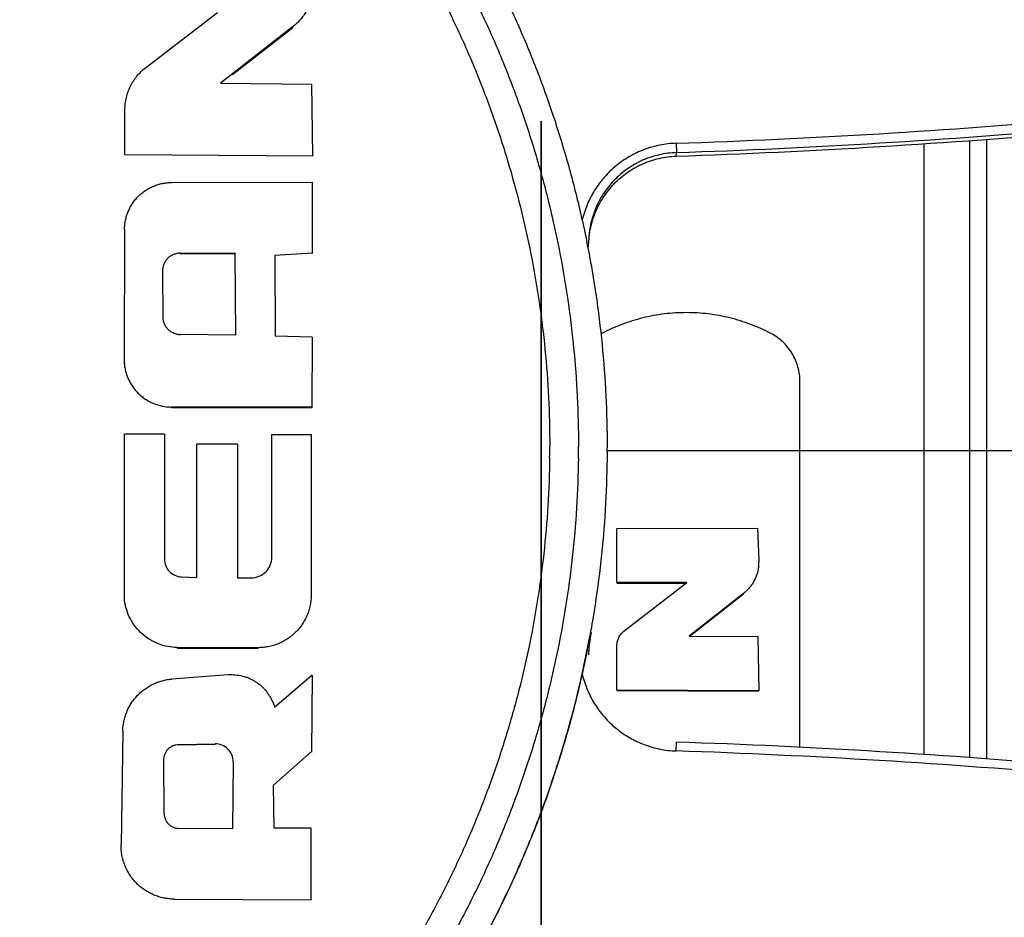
# Paper-space layout 'DRW0010_1_1' of a CAD drawing. Header units: millimetres. Extents: x 0 to 420, y 0 to 297.
# Tile 51 of 108: x 155.66 to 158.91, y 162.65 to 165.62. Entities that reach past the tile are written whole.
import ezdxf

# ---------------------------------------------------------------- set-up
doc = ezdxf.new("R2010")
doc.units = ezdxf.units.MM
doc.header["$LTSCALE"] = 23.1
doc.layers.get('0').update_dxf_attribs({"linetype": 'CONTINUOUS'})
doc.layers.add('COURBES', color=7, linetype='CONTINUOUS')
doc.layers.add('DIM_PILOTEES', color=7, linetype='CONTINUOUS')
doc.styles.get("Standard").update_dxf_attribs({"font": 'txt', "width": 0.7})
doc.dimstyles.new('DIMSTYLE_6', dxfattribs={"dimtxt": 2.5, "dimasz": 3.5, "dimexe": 2, "dimexo": 0, "dimtad": 1, "dimlfac": 3.333333, "dimdsep": 46, "dimtxsty": 'Standard', "dimblk": '_FILLED', "dimblk1": '_FILLED', "dimblk2": '_FILLED', "dimcen": 0.09, "dimazin": 2, "dimtp": 0.2, "dimtm": 0.2, "dimtfac": 1, "dimtofl": 0, "dimtmove": 0, "dimatfit": 3, "dimldrblk": '_FILLED', "dimfxl": 0, "dimtolj": 1, "dimarcsym": 0})

# ---------------------------------------------------------------- blocks, each defined once
blk = doc.blocks.new('_FILLED')
at = {"color": 0, "linetype": 'ByBlock'}
blk.add_solid([(0, 0), (-1, 0.14286), (-1, -0.14286)], dxfattribs=at)
blk = doc.blocks.new('*D13')
at = {"layer": 'DIM_PILOTEES', "color": 2, "linetype": 'Continuous'}
for p, q in [((157.3808, 157.7826), (157.3808, 165.2826)), ((157.3808, 165.2826), (157.3808, 155.6826)), ((157.3808, 144.6294), (157.3808, 155.6826)), ((149.4896, 153.5826), (159.3808, 153.5826)), ((157.3808, 153.5826), (157.3808, 144.6294))]:
    blk.add_line(p, q, dxfattribs=at)
at = {"layer": 'DIM_PILOTEES', "color": 2, "linetype": 'Continuous', "xscale": 3.5, "yscale": 3.5, "zscale": 3.5}
for p, rotation in [((157.3808, 157.7826), 270), ((157.3808, 153.5826), 90)]:
    blk.add_blockref('_FILLED', p, dxfattribs=dict(at, rotation=rotation))
at = {"layer": 'DIM_PILOTEES', "color": 2, "linetype": 'Continuous', "insert": (154.2558, 148.0222), "char_height": 2.5, "width": 5.089286, "attachment_point": 3, "rotation": 90, "line_spacing_factor": 0.9}
blk.add_mtext('{\\ftxt;\\W0.0001;\\H0.0001;\\~}{\\ftxt;\\W1.3571428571;\\H2.5; }{\\ftxt;\\W0.0001;\\H0.0001;\\~}', dxfattribs=at)

psp = doc.layouts.new('DRW0010_1_1')

# ---------------------------------------------------------------- linework, layer by layer
at = {"color": 7, "linetype": 'Continuous'}
for p, q in [((156.0751, 165.4589), (156.3123, 165.6416)), ((156.5601, 165.5933), (156.3225, 165.4081)), ((156.3614, 165.436), (156.5601, 165.5909)), ((156.5601, 165.5933), (156.5601, 165.5909)), ((156.3225, 165.4081), (156.6237, 165.4047)), ((156.6269, 165.1681), (156.6237, 165.4047)), ((156.0068, 165.1723), (156.0068, 165.3204)), ((157.8258, 165.2095), (157.8268, 165.1787)), ((158.6445, 163.1913), (158.6445, 165.2081)), ((158.7945, 165.2184), (158.7945, 163.1809)), ((158.8496, 165.2225), (158.8496, 163.1768)), ((157.8264, 165.1669), (157.8268, 165.1787)), ((156.0068, 165.1723), (156.6269, 165.1681)), ((156.1609, 165.08), (156.626, 165.0809)), ((156.6255, 164.8451), (156.626, 165.0809)), ((156.0054, 164.9248), (156.004, 164.4954)), ((156.1892, 164.8464), (156.1892, 164.844)), ((156.1892, 164.8464), (156.3702, 164.8463)), ((156.3702, 164.844), (156.1892, 164.844)), ((156.3722, 164.5755), (156.3702, 164.8463)), ((156.3702, 164.8463), (156.3702, 164.844)), ((156.5017, 164.8404), (156.6255, 164.8475)), ((156.5017, 164.8404), (156.502, 164.5731)), ((156.1307, 164.7877), (156.1316, 164.6365)), ((156.3722, 164.5755), (156.1894, 164.5782)), ((156.6244, 164.5697), (156.502, 164.5731)), ((156.6244, 164.5697), (156.6238, 164.336)), ((158.2346, 163.2151), (158.2346, 164.4223)), ((156.1604, 164.3386), (156.1604, 164.3362)), ((156.6238, 164.3384), (156.1604, 164.3386)), ((156.6238, 164.336), (156.1604, 164.3362)), ((156.0057, 163.6996), (156.0057, 164.249)), ((156.1369, 164.2488), (156.0057, 164.249)), ((156.1369, 164.2488), (156.1369, 163.8357)), ((156.4916, 163.8426), (156.4916, 164.2481)), ((156.4916, 164.2481), (156.6218, 164.2478)), ((156.6218, 164.2478), (156.6218, 163.7185)), ((156.2441, 163.7758), (156.2441, 164.2161)), ((156.3782, 164.2158), (156.2441, 164.2161)), ((156.3782, 164.2158), (156.3782, 163.7752)), ((157.5978, 164.2068), (157.5978, 164.2063)), ((157.598, 164.2068), (157.5978, 164.2035)), ((157.598, 164.2068), (157.598, 164.2035)), ((157.6302, 163.9377), (158.0943, 163.9392)), ((158.0943, 163.9392), (158.0987, 163.8324)), ((157.6299, 163.759), (157.6302, 163.9377)), ((158.0987, 163.8324), (158.0988, 163.8274)), ((156.1931, 163.778), (156.2441, 163.7758)), ((156.3782, 163.7752), (156.4229, 163.7748)), ((157.8608, 163.7589), (157.6299, 163.759)), ((157.6299, 163.7574), (157.8608, 163.7574)), ((157.6537, 163.5988), (157.8608, 163.7589)), ((158.0482, 163.7231), (157.8686, 163.5826)), ((157.8686, 163.5811), (158.0482, 163.7215)), ((158.0482, 163.7215), (158.0482, 163.7231)), ((157.5418, 163.574), (157.5418, 163.5858)), ((157.8686, 163.5826), (158.0958, 163.5805)), ((157.6304, 163.5159), (157.6304, 163.5518)), ((158.0958, 163.5805), (158.0983, 163.4018)), ((156.1799, 163.5426), (156.1798, 163.545)), ((156.4458, 163.5441), (156.1798, 163.545)), ((156.1799, 163.5426), (156.4458, 163.5417)), ((156.4458, 163.5417), (156.4458, 163.5441)), ((157.6303, 163.404), (157.6304, 163.5159)), ((156.3479, 163.4546), (156.1619, 163.4406)), ((156.6247, 163.4533), (156.5004, 163.347)), ((156.6247, 163.4533), (156.6226, 163.1989)), ((158.0983, 163.4018), (157.6303, 163.404)), ((157.6303, 163.4025), (158.0983, 163.4003)), ((155.9997, 163.2684), (155.9939, 162.8929)), ((156.1835, 163.2245), (156.3042, 163.2265)), ((156.1835, 163.2245), (156.1835, 163.2221)), ((156.3042, 163.2241), (156.1835, 163.2221)), ((156.3042, 163.2241), (156.3042, 163.2265)), ((157.8258, 163.2032), (157.8268, 163.2324)), ((156.497, 163.0905), (156.6226, 163.2013)), ((156.6226, 163.1989), (156.6226, 163.2013)), ((156.1362, 162.9964), (156.1356, 163.1756)), ((156.3638, 163.1672), (156.3616, 162.9457)), ((156.4992, 162.9478), (156.497, 163.0905)), ((156.3616, 162.9457), (156.1845, 162.9476)), ((156.6211, 162.9487), (156.4992, 162.9478)), ((156.621, 162.7121), (156.6211, 162.9487)), ((156.1692, 162.7117), (156.1692, 162.714)), ((156.1692, 162.714), (156.621, 162.7121))]:
    psp.add_line(p, q, dxfattribs=at)
for centre, radius, start, end in [((156.9725, 190.4651), 25.2701, 271.93521, 274.98446), ((156.9725, 190.4526), 25.3001, 271.93448, 274.97854), ((156.9725, 190.4644), 25.3001, 271.93521, 274.97853), ((154.1882, 164.2109), 3.2204, 359.3108, 359.9999), ((154.1893, 164.2096), 3.3141, 359.3108, 359.9999), ((154.1924, 164.2068), 3.4057, 359.7032, 359.9444), ((157.9717, 163.8273), 0.1271, 352.9815, 0.0493), ((154.0669, 164.2263), 3.5334, 347.4345, 349.5562), ((157.8366, 163.5322), 0.2995, 169.6798, 180.0162), ((154.1281, 164.1927), 3.4701, 349.72, 350.074), ((157.8366, 163.5205), 0.2996, 169.7906, 179.9302), ((156.3586, 163.3128), 0.1422, 89.7717, 94.3191), ((156.9725, 137.9467), 25.3001, 85.02147, 88.06479), ((156.9725, 137.9475), 25.2701, 85.01554, 88.06479)]:
    psp.add_arc(centre, radius, start, end, dxfattribs=at)
for points, knots in [([(154.148, 167.6557), (154.2044, 167.6557), (154.3173, 167.6529), (154.4863, 167.6403), (154.6544, 167.6195), (154.8213, 167.5905), (154.9866, 167.5535), (155.1499, 167.5084), (155.3108, 167.4553), (155.4688, 167.3944), (155.6237, 167.3258), (155.7749, 167.2496), (155.9223, 167.166), (156.0654, 167.0754), (156.2039, 166.9779), (156.3375, 166.8738), (156.4659, 166.7632), (156.5886, 166.6465), (156.7053, 166.5238), (156.8159, 166.3956), (156.9201, 166.262), (157.0176, 166.1235), (157.1083, 165.9805), (157.1918, 165.8331), (157.2681, 165.6819), (157.3368, 165.5272), (157.3977, 165.3692), (157.4507, 165.2083), (157.4958, 165.0451), (157.5329, 164.8799), (157.5619, 164.713), (157.5827, 164.545), (157.5953, 164.3761), (157.5981, 164.2632), (157.5981, 164.2068)], [0, 0, 0, 0, 0.031253, 0.062507, 0.093763, 0.125021, 0.156278, 0.187534, 0.218787, 0.250039, 0.281289, 0.312541, 0.343795, 0.37505, 0.406305, 0.437557, 0.468807, 0.500055, 0.531302, 0.56255, 0.593801, 0.625052, 0.656302, 0.68755, 0.718796, 0.750038, 0.78128, 0.812524, 0.843769, 0.875016, 0.906263, 0.937509, 0.968755, 1, 1, 1, 1]), ([(150.7931, 164.2701), (150.7941, 164.3247), (150.7988, 164.4337), (150.8138, 164.5968), (150.8367, 164.7589), (150.8675, 164.9198), (150.906, 165.079), (150.9522, 165.236), (150.997, 165.3649), (151.0367, 165.4666), (151.0683, 165.5421), (151.1018, 165.6168), (151.1488, 165.7153), (151.2121, 165.8362), (151.2951, 165.9774), (151.3847, 166.1144), (151.481, 166.247), (151.5835, 166.3747), (151.6741, 166.4768), (151.7494, 166.5557), (151.8074, 166.6135), (151.8668, 166.6699), (151.9478, 166.7431), (152.0524, 166.8308), (152.1828, 166.9298), (152.318, 167.0224), (152.4574, 167.1084), (152.6008, 167.1874), (152.7235, 167.2474), (152.8232, 167.2917), (152.8988, 167.3231), (152.9752, 167.3527), (153.078, 167.3895), (153.2081, 167.4308), (153.3664, 167.4728), (153.5266, 167.507), (153.6883, 167.5334), (153.851, 167.5519), (153.9873, 167.5608), (154.0964, 167.5638), (154.1783, 167.5641), (154.2601, 167.5623), (154.3692, 167.5573), (154.5052, 167.546), (154.6676, 167.5246), (154.8288, 167.4952), (154.9884, 167.4582), (155.1459, 167.4134), (155.2753, 167.3697), (155.3773, 167.331), (155.4784, 167.2898), (155.6028, 167.2336), (155.7486, 167.159), (155.8906, 167.0774), (156.0285, 166.9889), (156.162, 166.8939), (156.2906, 166.7926), (156.4142, 166.6851), (156.5323, 166.5716), (156.6447, 166.4525), (156.7866, 166.2866), (156.9485, 166.0665), (157.0884, 165.8317), (157.1861, 165.6366), (157.2522, 165.4867), (157.3108, 165.3338), (157.3618, 165.1782), (157.4051, 165.0203), (157.4408, 164.8605), (157.4687, 164.6991), (157.4887, 164.5366), (157.5008, 164.3733), (157.5035, 164.2641), (157.5035, 164.2096)], [0, 0, 0, 0, 0.015623, 0.031246, 0.046869, 0.062493, 0.078116, 0.093739, 0.10936, 0.117171, 0.124982, 0.132794, 0.140605, 0.156229, 0.171853, 0.187479, 0.203104, 0.218729, 0.234353, 0.242166, 0.249978, 0.257791, 0.265604, 0.281229, 0.296856, 0.312483, 0.328111, 0.343737, 0.359363, 0.367177, 0.37499, 0.382803, 0.390617, 0.406244, 0.421872, 0.437501, 0.45313, 0.468758, 0.484385, 0.492199, 0.500013, 0.507827, 0.51564, 0.531268, 0.546896, 0.562525, 0.578154, 0.593782, 0.609408, 0.617222, 0.625035, 0.640661, 0.656287, 0.671914, 0.687542, 0.703169, 0.718795, 0.73442, 0.750044, 0.765668, 0.781292, 0.812534, 0.843774, 0.859397, 0.875018, 0.890639, 0.906261, 0.921884, 0.937507, 0.953131, 0.968754, 0.984377, 1, 1, 1, 1]), ([(150.8879, 164.2697), (150.8889, 164.3227), (150.8935, 164.4287), (150.9081, 164.5871), (150.9303, 164.7447), (150.9602, 164.901), (150.9977, 165.0557), (151.0426, 165.2083), (151.0862, 165.3335), (151.1247, 165.4323), (151.1554, 165.5057), (151.1879, 165.5783), (151.2336, 165.674), (151.2951, 165.7915), (151.3757, 165.9287), (151.4629, 166.0619), (151.5564, 166.1906), (151.656, 166.3147), (151.744, 166.414), (151.8173, 166.4907), (151.8736, 166.5468), (151.9313, 166.6016), (152.01, 166.6727), (152.1116, 166.7579), (152.2384, 166.8542), (152.3697, 166.9442), (152.5052, 167.0277), (152.6446, 167.1045), (152.7637, 167.1628), (152.8607, 167.2059), (152.9341, 167.2364), (153.0083, 167.2651), (153.1082, 167.3009), (153.2346, 167.341), (153.3885, 167.3818), (153.5442, 167.415), (153.7013, 167.4407), (153.8594, 167.4587), (153.9918, 167.4673), (154.0978, 167.4702), (154.1774, 167.4705), (154.2569, 167.4688), (154.3629, 167.4639), (154.4951, 167.453), (154.6529, 167.4321), (154.8095, 167.4036), (154.9646, 167.3676), (155.1177, 167.3241), (155.2434, 167.2816), (155.3425, 167.244), (155.4408, 167.204), (155.5617, 167.1494), (155.7033, 167.0769), (155.8413, 166.9976), (155.9753, 166.9117), (156.105, 166.8193), (156.23, 166.7208), (156.3501, 166.6164), (156.4648, 166.5062), (156.5741, 166.3904), (156.7119, 166.2292), (156.8693, 166.0153), (157.0052, 165.7872), (157.1002, 165.5975), (157.1644, 165.4519), (157.2213, 165.3034), (157.2709, 165.1522), (157.313, 164.9987), (157.3477, 164.8434), (157.3748, 164.6866), (157.3942, 164.5287), (157.4059, 164.37), (157.4086, 164.2639), (157.4086, 164.2109)], [0, 0, 0, 0, 0.015623, 0.031246, 0.046869, 0.062493, 0.078116, 0.093739, 0.10936, 0.117171, 0.124982, 0.132794, 0.140605, 0.156229, 0.171853, 0.187479, 0.203104, 0.218729, 0.234353, 0.242166, 0.249978, 0.257791, 0.265604, 0.281229, 0.296856, 0.312483, 0.328111, 0.343737, 0.359363, 0.367177, 0.37499, 0.382803, 0.390617, 0.406244, 0.421872, 0.437501, 0.45313, 0.468758, 0.484385, 0.492199, 0.500013, 0.507827, 0.51564, 0.531268, 0.546896, 0.562525, 0.578154, 0.593782, 0.609408, 0.617222, 0.625035, 0.640661, 0.656287, 0.671914, 0.687542, 0.703169, 0.718795, 0.73442, 0.750044, 0.765668, 0.781292, 0.812534, 0.843774, 0.859397, 0.875018, 0.890639, 0.906261, 0.921884, 0.937507, 0.953131, 0.968754, 0.984377, 1, 1, 1, 1]), ([(156.6263, 165.7106), (156.6256, 165.7048), (156.6242, 165.6963), (156.6214, 165.685), (156.6181, 165.674), (156.614, 165.6632), (156.6091, 165.6528), (156.6036, 165.6426), (156.5959, 165.6304), (156.5852, 165.6168), (156.5733, 165.6042), (156.5646, 165.5967), (156.56, 165.5932)], [0, 0, 0, 0, 0.125289, 0.187915, 0.250488, 0.375481, 0.437971, 0.500459, 0.625439, 0.750478, 0.875404, 1, 1, 1, 1]), ([(156.0068, 165.3204), (156.0068, 165.327), (156.0076, 165.3404), (156.011, 165.3601), (156.0167, 165.3793), (156.0232, 165.3947), (156.0294, 165.4064), (156.0346, 165.415), (156.0402, 165.4232), (156.0484, 165.4338), (156.0597, 165.4461), (156.0697, 165.4548), (156.075, 165.4589)], [0, 0, 0, 0, 0.124936, 0.25014, 0.375286, 0.50024, 0.562716, 0.625204, 0.68773, 0.750292, 0.875319, 1, 1, 1, 1]), ([(157.8258, 165.2095), (157.8169, 165.2092), (157.7989, 165.2078), (157.7723, 165.2036), (157.7461, 165.1973), (157.7205, 165.1888), (157.6998, 165.18), (157.6837, 165.172), (157.668, 165.1634), (157.649, 165.1513), (157.6274, 165.1351), (157.6073, 165.1171), (157.5918, 165.1009), (157.5802, 165.0872), (157.5692, 165.073), (157.5566, 165.0544), (157.5433, 165.0309), (157.5319, 165.0065), (157.5226, 164.9812), (157.5177, 164.9639), (157.5157, 164.9551)], [0, 0, 0, 0, 0.062509, 0.125021, 0.187533, 0.250039, 0.312535, 0.343787, 0.37504, 0.437541, 0.500048, 0.562553, 0.625048, 0.656298, 0.687548, 0.75004, 0.812538, 0.875035, 0.937523, 1, 1, 1, 1]), ([(157.8268, 165.1787), (157.8172, 165.1784), (157.7981, 165.1768), (157.7697, 165.1717), (157.7465, 165.1652), (157.7284, 165.1587), (157.7151, 165.1532), (157.7021, 165.147), (157.6851, 165.138), (157.6648, 165.1251), (157.642, 165.1075), (157.6209, 165.0877), (157.6019, 165.0661), (157.585, 165.0427), (157.5705, 165.0177), (157.5604, 164.9959), (157.5537, 164.9779), (157.5492, 164.9642), (157.5455, 164.9503), (157.5414, 164.9315), (157.5379, 164.9077), (157.537, 164.8885), (157.537, 164.8789)], [0, 0, 0, 0, 0.062508, 0.12502, 0.187529, 0.218789, 0.250046, 0.281301, 0.312555, 0.375054, 0.437561, 0.500062, 0.562551, 0.625039, 0.687536, 0.750032, 0.781285, 0.812534, 0.843781, 0.875028, 0.93751, 1, 1, 1, 1]), ([(157.537, 164.8668), (157.537, 164.8764), (157.5379, 164.8956), (157.5413, 164.9194), (157.5454, 164.9382), (157.5491, 164.9521), (157.5535, 164.9658), (157.5603, 164.9838), (157.5704, 165.0056), (157.5849, 165.0306), (157.6017, 165.054), (157.6207, 165.0757), (157.6417, 165.0955), (157.6645, 165.1132), (157.6849, 165.126), (157.7018, 165.1351), (157.7148, 165.1413), (157.7281, 165.1468), (157.7462, 165.1533), (157.7694, 165.1598), (157.7977, 165.165), (157.8169, 165.1666), (157.8265, 165.1669)], [0, 0, 0, 0, 0.062491, 0.124973, 0.156219, 0.187466, 0.218715, 0.249968, 0.312464, 0.374961, 0.437449, 0.499938, 0.562439, 0.624946, 0.687445, 0.7187, 0.749954, 0.781211, 0.812471, 0.87498, 0.937492, 1, 1, 1, 1]), ([(156.0054, 164.9248), (156.0054, 164.9299), (156.006, 164.94), (156.0083, 164.9551), (156.0121, 164.9699), (156.0173, 164.9843), (156.0228, 164.9958), (156.0278, 165.0046), (156.0332, 165.0132), (156.0407, 165.0234), (156.0493, 165.0328), (156.0566, 165.0398), (156.0624, 165.0448), (156.0684, 165.0494), (156.0767, 165.0552), (156.0877, 165.0617), (156.1015, 165.0682), (156.1158, 165.0734), (156.1306, 165.0771), (156.1457, 165.0795), (156.1559, 165.08), (156.1609, 165.08)], [0, 0, 0, 0, 0.06244, 0.125028, 0.187668, 0.250239, 0.312724, 0.343954, 0.37518, 0.43763, 0.500102, 0.531345, 0.56258, 0.593805, 0.625021, 0.687445, 0.749927, 0.812491, 0.875098, 0.93763, 1, 1, 1, 1]), ([(156.1891, 164.8464), (156.1853, 164.8464), (156.1776, 164.8456), (156.1684, 164.8427), (156.1614, 164.8394), (156.1549, 164.8355), (156.1489, 164.8306), (156.1438, 164.8249), (156.1404, 164.8203), (156.1375, 164.8153), (156.135, 164.8101), (156.1331, 164.8047), (156.1317, 164.7991), (156.1308, 164.7934), (156.1306, 164.7895), (156.1306, 164.7876)], [0, 0, 0, 0, 0.124595, 0.249774, 0.312409, 0.374953, 0.499593, 0.561941, 0.62437, 0.686927, 0.74961, 0.812375, 0.875095, 0.937656, 1, 1, 1, 1]), ([(156.1315, 164.6365), (156.1315, 164.6327), (156.1321, 164.6271), (156.1341, 164.6197), (156.136, 164.6144), (156.1384, 164.6092), (156.1413, 164.6043), (156.1447, 164.5998), (156.1485, 164.5955), (156.1527, 164.5917), (156.1572, 164.5883), (156.1621, 164.5854), (156.1689, 164.5821), (156.178, 164.5792), (156.1855, 164.5783), (156.1893, 164.5782)], [0, 0, 0, 0, 0.124591, 0.187289, 0.250067, 0.312793, 0.375408, 0.437902, 0.500311, 0.56272, 0.625204, 0.687784, 0.750443, 0.87559, 1, 1, 1, 1]), ([(157.8595, 164.6502), (157.8474, 164.6502), (157.8233, 164.6495), (157.7752, 164.6451), (157.7157, 164.6341), (157.658, 164.6162), (157.6133, 164.5978), (157.5916, 164.5872), (157.5809, 164.5816)], [0, 0, 0, 0, 0.124988, 0.249995, 0.499955, 0.749937, 0.874971, 1, 1, 1, 1]), ([(158.1381, 164.5817), (158.1274, 164.5873), (158.1057, 164.5978), (158.0611, 164.6162), (158.0033, 164.6342), (157.9438, 164.6451), (157.8957, 164.6495), (157.8716, 164.6502), (157.8595, 164.6502)], [0, 0, 0, 0, 0.125029, 0.250063, 0.500045, 0.750006, 0.875012, 1, 1, 1, 1]), ([(158.2346, 164.4223), (158.2346, 164.4304), (158.2334, 164.4468), (158.2284, 164.4708), (158.2203, 164.4939), (158.2091, 164.5157), (158.1949, 164.5358), (158.1782, 164.5537), (158.1593, 164.5693), (158.1454, 164.5779), (158.1381, 164.5817)], [0, 0, 0, 0, 0.124997, 0.250019, 0.375022, 0.499962, 0.624908, 0.749927, 0.874972, 1, 1, 1, 1]), ([(156.004, 164.4954), (156.004, 164.4903), (156.0045, 164.48), (156.0068, 164.4648), (156.0106, 164.4499), (156.0158, 164.4353), (156.0223, 164.4214), (156.0288, 164.4104), (156.0347, 164.402), (156.041, 164.3939), (156.0496, 164.3843), (156.0591, 164.3757), (156.0672, 164.3694), (156.0756, 164.3635), (156.0866, 164.357), (156.1005, 164.3504), (156.115, 164.3452), (156.1299, 164.3414), (156.1451, 164.3391), (156.1553, 164.3386), (156.1604, 164.3386)], [0, 0, 0, 0, 0.062358, 0.124906, 0.187544, 0.250146, 0.312684, 0.375185, 0.406448, 0.437721, 0.500262, 0.562787, 0.59404, 0.625278, 0.687727, 0.750207, 0.812747, 0.875303, 0.937753, 1, 1, 1, 1]), ([(157.5032, 164.1697), (157.5026, 164.115), (157.4985, 164.0057), (157.4845, 163.8422), (157.4625, 163.6796), (157.4326, 163.5183), (157.3949, 163.3586), (157.3495, 163.2009), (157.3052, 163.0716), (157.2661, 162.9695), (157.2348, 162.8936), (157.2017, 162.8186), (157.1551, 162.7197), (157.0923, 162.5982), (157.0099, 162.4563), (156.9208, 162.3185), (156.825, 162.1853), (156.7229, 162.0568), (156.6326, 161.9541), (156.5575, 161.8746), (156.4997, 161.8164), (156.4404, 161.7597), (156.3596, 161.686), (156.2552, 161.5976), (156.1249, 161.4978), (155.9899, 161.4045), (155.8506, 161.3178), (155.7072, 161.238), (155.5846, 161.1774), (155.4848, 161.1326), (155.3839, 161.0902), (155.2559, 161.042), (155.0997, 160.9917), (154.9412, 160.9491), (154.7808, 160.9143), (154.6189, 160.8873), (154.4559, 160.8682), (154.3194, 160.8589), (154.2101, 160.8555), (154.1007, 160.8548), (153.964, 160.859), (153.8004, 160.8721), (153.6376, 160.8931), (153.476, 160.922), (153.3161, 160.9588), (153.1581, 161.0032), (153.0025, 161.0554), (152.8496, 161.1151), (152.6999, 161.1823), (152.5536, 161.2567), (152.4112, 161.3382), (152.2728, 161.4266), (152.1389, 161.5215), (152.0099, 161.6228), (151.8859, 161.7303), (151.7673, 161.8438), (151.6545, 161.963), (151.5122, 162.1291), (151.3496, 162.3494), (151.2092, 162.5844), (151.1111, 162.7799), (151.0227, 162.98), (150.9309, 163.2379), (150.8647, 163.5035), (150.8274, 163.719), (150.8073, 163.8819), (150.7952, 164.0455), (150.7925, 164.1549), (150.7925, 164.2096)], [0, 0, 0, 0, 0.015623, 0.031246, 0.04687, 0.062494, 0.078118, 0.093741, 0.109363, 0.117174, 0.124985, 0.132797, 0.140609, 0.156232, 0.171857, 0.187483, 0.203109, 0.218734, 0.234359, 0.242171, 0.249984, 0.257797, 0.265609, 0.281235, 0.296862, 0.31249, 0.328118, 0.343745, 0.359371, 0.367185, 0.374998, 0.390624, 0.406252, 0.42188, 0.437509, 0.453139, 0.468767, 0.484395, 0.492209, 0.500023, 0.515649, 0.531277, 0.546906, 0.562535, 0.578164, 0.593793, 0.60942, 0.625045, 0.640671, 0.656298, 0.671925, 0.687553, 0.703181, 0.718808, 0.734433, 0.750057, 0.765681, 0.781306, 0.812548, 0.843789, 0.859412, 0.875034, 0.906268, 0.937506, 0.95313, 0.968754, 0.984377, 1, 1, 1, 1]), ([(157.4083, 164.1721), (157.4077, 164.119), (157.4038, 164.0128), (157.3901, 163.8539), (157.3687, 163.6959), (157.3397, 163.5391), (157.3031, 163.384), (157.2589, 163.2307), (157.216, 163.105), (157.1779, 163.0058), (157.1475, 162.9321), (157.1154, 162.8592), (157.0701, 162.7631), (157.009, 162.6451), (156.929, 162.5072), (156.8423, 162.3733), (156.7493, 162.2438), (156.65, 162.119), (156.5624, 162.0191), (156.4893, 161.9419), (156.4332, 161.8854), (156.3756, 161.8302), (156.2971, 161.7586), (156.1956, 161.6728), (156.069, 161.5758), (155.9379, 161.4851), (155.8024, 161.4008), (155.6631, 161.3233), (155.5439, 161.2644), (155.447, 161.2209), (155.349, 161.1797), (155.2246, 161.1329), (155.0728, 161.084), (154.9188, 161.0426), (154.7629, 161.0088), (154.6056, 160.9825), (154.4472, 160.9639), (154.3146, 160.9549), (154.2083, 160.9516), (154.1021, 160.9509), (153.9692, 160.955), (153.8102, 160.9677), (153.6521, 160.9882), (153.495, 161.0163), (153.3396, 161.052), (153.1861, 161.0952), (153.0348, 161.1459), (152.8863, 161.2039), (152.7408, 161.2692), (152.5987, 161.3415), (152.4603, 161.4207), (152.3258, 161.5065), (152.1958, 161.5988), (152.0703, 161.6973), (151.9498, 161.8017), (151.8346, 161.912), (151.725, 162.0278), (151.5867, 162.1892), (151.4288, 162.4033), (151.2923, 162.6317), (151.197, 162.8217), (151.1111, 163.016), (151.0219, 163.2667), (150.9576, 163.5248), (150.9213, 163.7342), (150.9018, 163.8925), (150.89, 164.0515), (150.8874, 164.1577), (150.8874, 164.2109)], [0, 0, 0, 0, 0.015623, 0.031246, 0.04687, 0.062494, 0.078118, 0.093741, 0.109363, 0.117174, 0.124985, 0.132797, 0.140609, 0.156232, 0.171857, 0.187483, 0.203109, 0.218734, 0.234359, 0.242171, 0.249984, 0.257797, 0.265609, 0.281235, 0.296862, 0.31249, 0.328118, 0.343745, 0.359371, 0.367185, 0.374998, 0.390624, 0.406252, 0.42188, 0.437509, 0.453139, 0.468767, 0.484395, 0.492209, 0.500023, 0.515649, 0.531277, 0.546906, 0.562535, 0.578164, 0.593793, 0.60942, 0.625045, 0.640671, 0.656298, 0.671925, 0.687553, 0.703181, 0.718808, 0.734433, 0.750057, 0.765681, 0.781306, 0.812548, 0.843789, 0.859412, 0.875034, 0.906268, 0.937506, 0.95313, 0.968754, 0.984377, 1, 1, 1, 1]), ([(157.598, 164.1891), (157.5977, 164.1329), (157.5943, 164.0204), (157.581, 163.8521), (157.5595, 163.6847), (157.5298, 163.5185), (157.4921, 163.354), (157.4465, 163.1915), (157.4019, 163.0581), (157.3623, 162.9528), (157.3201, 162.8485), (157.2626, 162.7202), (157.1605, 162.5196), (157.0148, 162.2786), (156.8464, 162.0529), (156.699, 161.8828), (156.5823, 161.7608), (156.4597, 161.6448), (156.2888, 161.4983), (156.0621, 161.3311), (155.8203, 161.1867), (155.6191, 161.0857), (155.4133, 160.9947), (155.1479, 160.9003), (154.8745, 160.8322), (154.6527, 160.7938), (154.4852, 160.7732), (154.3168, 160.7607), (154.2042, 160.7579), (154.148, 160.7579)], [0, 0, 0, 0, 0.031249, 0.062498, 0.093748, 0.124998, 0.156248, 0.187497, 0.218743, 0.234367, 0.249991, 0.281237, 0.312486, 0.374973, 0.437463, 0.468715, 0.499965, 0.531216, 0.56247, 0.624965, 0.687462, 0.718717, 0.749972, 0.812464, 0.874966, 0.906227, 0.937486, 0.968744, 1, 1, 1, 1]), ([(156.4229, 163.7748), (156.4318, 163.7748), (156.4497, 163.7783), (156.4726, 163.7931), (156.4878, 163.8159), (156.4915, 163.8338), (156.4916, 163.8426)], [0, 0, 0, 0, 0.249689, 0.499508, 0.749611, 1, 1, 1, 1]), ([(156.1369, 163.8357), (156.137, 163.8284), (156.1401, 163.8136), (156.1525, 163.7946), (156.1711, 163.7818), (156.1857, 163.7783), (156.1931, 163.778)], [0, 0, 0, 0, 0.250246, 0.500386, 0.750305, 1, 1, 1, 1]), ([(158.0979, 163.8118), (158.0973, 163.8075), (158.0959, 163.7989), (158.0924, 163.7863), (158.0877, 163.7741), (158.0819, 163.7625), (158.075, 163.7514), (158.0671, 163.741), (158.0582, 163.7315), (158.0516, 163.7258), (158.0482, 163.7231)], [0, 0, 0, 0, 0.124924, 0.24992, 0.374979, 0.500054, 0.625088, 0.750053, 0.87498, 1, 1, 1, 1]), ([(156.6217, 163.7185), (156.6217, 163.7128), (156.621, 163.7014), (156.6184, 163.6843), (156.6141, 163.6676), (156.6082, 163.6514), (156.6008, 163.6359), (156.5934, 163.6236), (156.5868, 163.6142), (156.5797, 163.6052), (156.57, 163.5946), (156.5593, 163.585), (156.5502, 163.578), (156.5408, 163.5715), (156.5285, 163.5642), (156.5129, 163.557), (156.4967, 163.5513), (156.48, 163.5471), (156.463, 163.5446), (156.4515, 163.5441), (156.4458, 163.5441)], [0, 0, 0, 0, 0.062459, 0.125085, 0.187775, 0.250413, 0.312974, 0.375481, 0.406739, 0.438002, 0.500515, 0.563007, 0.594244, 0.625466, 0.687876, 0.750309, 0.812796, 0.87531, 0.937741, 1, 1, 1, 1]), ([(156.1798, 163.545), (156.1587, 163.545), (156.1163, 163.5532), (156.0609, 163.5864), (156.0214, 163.6374), (156.0082, 163.6787), (156.0057, 163.6996)], [0, 0, 0, 0, 0.249711, 0.499611, 0.749731, 1, 1, 1, 1]), ([(157.6304, 163.5518), (157.6304, 163.554), (157.6307, 163.5585), (157.6319, 163.5652), (157.6339, 163.5717), (157.6366, 163.578), (157.6399, 163.5839), (157.6439, 163.5894), (157.6485, 163.5944), (157.6519, 163.5974), (157.6537, 163.5988)], [0, 0, 0, 0, 0.124981, 0.249913, 0.37491, 0.499971, 0.625035, 0.750041, 0.874989, 1, 1, 1, 1]), ([(156.3591, 163.4551), (156.367, 163.455), (156.3829, 163.4536), (156.4023, 163.4488), (156.4172, 163.4431), (156.4279, 163.4379), (156.4382, 163.4319), (156.448, 163.425), (156.4572, 163.4174), (156.4657, 163.409), (156.4735, 163.4), (156.4806, 163.3903), (156.4869, 163.3801), (156.4941, 163.3659), (156.4983, 163.3547), (156.5004, 163.347)], [0, 0, 0, 0, 0.124592, 0.24957, 0.312107, 0.374607, 0.43707, 0.499511, 0.561966, 0.624475, 0.687054, 0.749705, 0.812406, 0.875087, 1, 1, 1, 1]), ([(156.7659, 161.9603), (156.8119, 162.0138), (156.8783, 162.0961), (156.9617, 162.2097), (157.0416, 162.3259), (157.1346, 162.4756), (157.2349, 162.6618), (157.3238, 162.8538), (157.4007, 163.0508), (157.4547, 163.2186), (157.4917, 163.3546), (157.508, 163.4232), (157.5157, 163.4576)], [0, 0, 0, 0, 0.125005, 0.187511, 0.250015, 0.375008, 0.500007, 0.62501, 0.750011, 0.875002, 0.937502, 1, 1, 1, 1]), ([(157.5157, 163.4576), (157.5177, 163.4488), (157.5226, 163.4315), (157.5319, 163.4062), (157.5433, 163.3817), (157.5566, 163.3583), (157.5692, 163.3397), (157.5802, 163.3255), (157.5918, 163.3118), (157.6073, 163.2955), (157.6274, 163.2776), (157.649, 163.2613), (157.668, 163.2493), (157.6837, 163.2406), (157.6998, 163.2326), (157.7205, 163.2239), (157.7461, 163.2154), (157.7723, 163.209), (157.7989, 163.2048), (157.8169, 163.2035), (157.8258, 163.2032)], [0, 0, 0, 0, 0.062477, 0.124965, 0.187462, 0.24996, 0.312452, 0.343702, 0.374952, 0.437447, 0.499952, 0.562459, 0.62496, 0.656213, 0.687465, 0.749961, 0.812467, 0.874979, 0.937491, 1, 1, 1, 1]), ([(155.9997, 163.2685), (155.9997, 163.2739), (156.0005, 163.2847), (156.0031, 163.3007), (156.0071, 163.3165), (156.0126, 163.3318), (156.0193, 163.3466), (156.0261, 163.3583), (156.0321, 163.3673), (156.0386, 163.3759), (156.0474, 163.3862), (156.0571, 163.3956), (156.0654, 163.4025), (156.074, 163.4091), (156.0853, 163.4165), (156.0996, 163.4241), (156.1146, 163.4304), (156.13, 163.4353), (156.1459, 163.4388), (156.1566, 163.4402), (156.1619, 163.4406)], [0, 0, 0, 0, 0.062422, 0.125006, 0.187668, 0.25029, 0.312836, 0.375332, 0.406586, 0.437848, 0.500371, 0.562881, 0.594128, 0.625361, 0.687793, 0.750246, 0.812749, 0.875275, 0.937721, 1, 1, 1, 1]), ([(156.1356, 163.1756), (156.1356, 163.1787), (156.1361, 163.1835), (156.1376, 163.1896), (156.1392, 163.1941), (156.1412, 163.1984), (156.1436, 163.2025), (156.1464, 163.2064), (156.1495, 163.2099), (156.153, 163.2131), (156.1568, 163.216), (156.1608, 163.2185), (156.1651, 163.2206), (156.1696, 163.2222), (156.1757, 163.2239), (156.1804, 163.2244), (156.1835, 163.2245)], [0, 0, 0, 0, 0.124381, 0.187062, 0.24985, 0.312621, 0.375281, 0.437851, 0.500377, 0.562889, 0.625421, 0.688018, 0.750695, 0.813368, 0.875916, 1, 1, 1, 1]), ([(156.3637, 163.1672), (156.3638, 163.175), (156.3608, 163.1907), (156.3476, 163.2106), (156.3275, 163.2236), (156.3119, 163.2266), (156.3041, 163.2265)], [0, 0, 0, 0, 0.250359, 0.500488, 0.750316, 1, 1, 1, 1]), ([(156.1361, 162.9964), (156.1361, 162.9932), (156.1366, 162.9885), (156.1382, 162.9823), (156.1398, 162.9779), (156.1419, 162.9735), (156.1451, 162.9681), (156.1492, 162.9631), (156.1538, 162.9588), (156.1576, 162.956), (156.1617, 162.9535), (156.166, 162.9514), (156.1705, 162.9498), (156.1766, 162.9482), (156.1813, 162.9477), (156.1845, 162.9476)], [0, 0, 0, 0, 0.124422, 0.18712, 0.249935, 0.312733, 0.375406, 0.500301, 0.562759, 0.625239, 0.687812, 0.750501, 0.813209, 0.875806, 1, 1, 1, 1]), ([(156.1692, 162.714), (156.1634, 162.7141), (156.1518, 162.7147), (156.1346, 162.7174), (156.1178, 162.7218), (156.1014, 162.7278), (156.0857, 162.7354), (156.0733, 162.7429), (156.0639, 162.7496), (156.0548, 162.7568), (156.0441, 162.7667), (156.0326, 162.7797), (156.0224, 162.7938), (156.0137, 162.8089), (156.0064, 162.8247), (156.0007, 162.8412), (155.9967, 162.8582), (155.9943, 162.8755), (155.9938, 162.8871), (155.9939, 162.8929)], [0, 0, 0, 0, 0.062295, 0.124769, 0.187333, 0.24987, 0.31234, 0.374767, 0.405991, 0.437226, 0.499716, 0.562228, 0.624723, 0.687201, 0.74972, 0.812314, 0.874969, 0.937565, 1, 1, 1, 1])]:
    psp.add_open_spline(points, degree=3, knots=knots, dxfattribs=at)
at = {"layer": 'COURBES', "color": 4, "linetype": 'Continuous'}
psp.add_line((159.4346, 164.1938), (157.5978, 164.1938), dxfattribs=at)

# ---------------------------------------------------------------- dimensions: what is measured, and where the dimension line sits
at = {"layer": 'DIM_PILOTEES', "color": 2, "linetype": 'Continuous'}
dim = psp.add_linear_dim(base=(157.3808, 153.5826), p1=(171.5272, 157.7826), p2=(149.4896, 153.5826), angle=270, text='{\\ftxt;\\W0.0001;\\H0.0001;\\~}{\\ftxt;\\W1.3571428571;\\H2.5; }{\\ftxt;\\W0.0001;\\H0.0001;\\~}', dimstyle='DIMSTYLE_6', dxfattribs=at)
dim.commit()
dim.dimension.update_dxf_attribs({"geometry": '*D13', "text_midpoint": (157.3808, 145.9687), "dimtype": 160})

doc.saveas('drawing.dxf')
